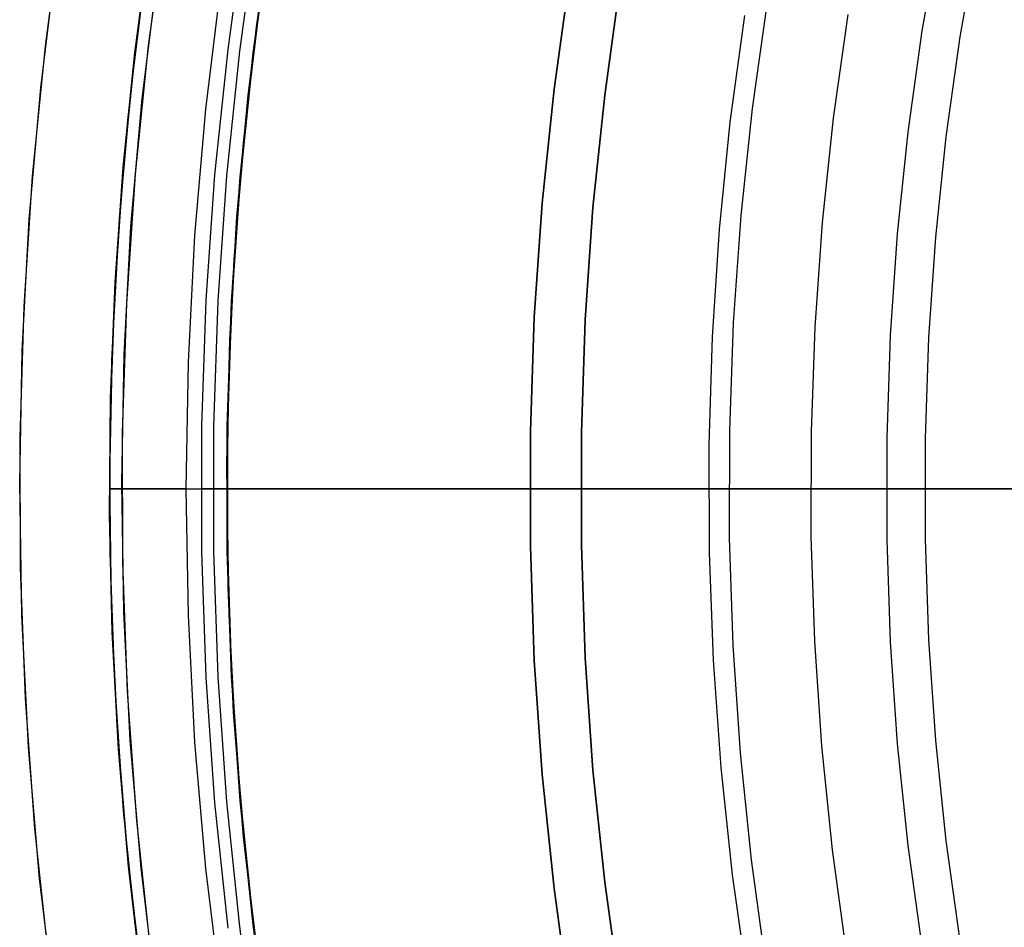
# Model space of a CAD drawing. Header units: millimetres. Extents: x 6239 to 7218, y -13987 to -13139.
# Tile 78 of 256: x 6653 to 6673, y -13466 to -13448. Entities that reach past the tile are written whole.
import ezdxf

# ---------------------------------------------------------------- set-up
doc = ezdxf.new("R2010")
doc.units = ezdxf.units.MM
doc.layers.add('color', color=7, linetype='Continuous')

msp = doc.modelspace()

# ---------------------------------------------------------------- linework, layer by layer
at = {"color": 7, "true_color": 0xffffff}
for p, q in [((6656.119, -13446.028, 47.975), (6655.771, -13448.532, 47.975)), ((6656.119, -13446.028, 89.35), (6655.771, -13448.532, 89.35)), ((6656.119, -13446.028, 89.35), (6655.771, -13448.532, 89.35)), ((6656.119, -13446.028, 47.975), (6655.771, -13448.532, 47.975)), ((6658.443, -13446.058, 56.304), (6658.117, -13448.305, 55.818)), ((6658.443, -13446.058, 56.304), (6658.117, -13448.305, 55.818)), ((6657.895, -13446.306, 88.605), (6657.556, -13448.749, 88.605)), ((6657.895, -13446.306, 88.605), (6657.556, -13448.749, 88.605)), ((6658.125, -13446.342, 89.031), (6657.787, -13448.777, 89.031)), ((6658.125, -13446.342, 89.031), (6657.787, -13448.777, 89.031)), ((6658.376, -13446.503, 88.1), (6658.046, -13448.902, 88.1)), ((6658.054, -13448.81, 89.35), (6658.391, -13446.384, 89.35)), ((6658.054, -13448.81, 89.35), (6658.391, -13446.384, 89.35)), ((6658.054, -13448.81, 46.475), (6658.391, -13446.384, 46.475)), ((6658.054, -13448.81, 46.475), (6658.391, -13446.384, 46.475)), ((6671.509, -13446.411, 211.366), (6671.165, -13448.384, 211.366)), ((6655.737, -13448.813, 55.441), (6656.033, -13446.594, 55.919)), ((6655.737, -13448.813, 55.441), (6656.033, -13446.594, 55.919)), ((6672.246, -13446.553, 212.03), (6671.907, -13448.501, 212.03)), ((6655.97, -13447.021, 68.662), (6655.656, -13449.537, 68.662)), ((6657.958, -13449.644, 63.253), (6658.256, -13447.281, 63.76)), ((6657.958, -13449.644, 63.253), (6658.256, -13447.281, 63.76)), ((6663.953, -13449.526, 259.6), (6664.262, -13447.303, 259.6)), ((6664.262, -13447.303, 231.716), (6663.953, -13449.526, 231.716)), ((6663.953, -13449.526, 259.6), (6664.262, -13447.303, 259.6)), ((6664.262, -13447.303, 231.716), (6663.953, -13449.526, 231.716)), ((6664.262, -13447.303, 245.658), (6663.953, -13449.526, 245.658)), ((6657.425, -13447.449, 46.475), (6657.124, -13449.917, 46.475)), ((6657.425, -13447.449, 46.475), (6657.124, -13449.917, 46.475)), ((6657.425, -13447.449, 46.475), (6657.124, -13449.917, 46.475)), ((6664.946, -13449.646, 259.6), (6665.25, -13447.458, 259.6)), ((6664.946, -13449.646, 259.6), (6665.25, -13447.458, 259.6)), ((6665.25, -13447.458, 231.716), (6664.946, -13449.646, 231.716)), ((6665.25, -13447.458, 245.658), (6664.946, -13449.646, 245.658)), ((6665.25, -13447.458, 231.716), (6664.946, -13449.646, 231.716)), ((6655.862, -13447.808, 63.379), (6655.594, -13450.134, 62.883)), ((6655.862, -13447.808, 63.379), (6655.594, -13450.134, 62.883)), ((6658.2, -13447.701, 88.1), (6657.912, -13450.106, 88.1)), ((6658.2, -13447.701, 88.1), (6657.912, -13450.106, 88.1)), ((6658.136, -13448.157, 67.912), (6657.862, -13450.578, 67.912)), ((6658.117, -13448.305, 55.818), (6657.862, -13450.575, 55.334)), ((6658.117, -13448.305, 55.818), (6657.862, -13450.575, 55.334)), ((6671.165, -13448.384, 211.366), (6670.889, -13450.368, 211.366)), ((6655.771, -13448.532, 47.975), (6655.509, -13451.047, 47.975)), ((6655.771, -13448.532, 89.35), (6655.509, -13451.047, 89.35)), ((6655.771, -13448.532, 89.35), (6655.509, -13451.047, 89.35)), ((6655.771, -13448.532, 47.975), (6655.509, -13451.047, 47.975)), ((6671.907, -13448.501, 212.03), (6671.635, -13450.459, 212.03)), ((6655.509, -13451.054, 54.967), (6655.737, -13448.813, 55.441)), ((6655.509, -13451.054, 54.967), (6655.737, -13448.813, 55.441)), ((6657.556, -13448.749, 88.605), (6657.301, -13451.202, 88.605)), ((6657.556, -13448.749, 88.605), (6657.301, -13451.202, 88.605)), ((6657.787, -13448.777, 89.031), (6657.533, -13451.222, 89.031)), ((6657.787, -13448.777, 89.031), (6657.533, -13451.222, 89.031)), ((6657.801, -13451.245, 89.35), (6658.054, -13448.81, 89.35)), ((6657.801, -13451.245, 89.35), (6658.054, -13448.81, 89.35)), ((6657.801, -13451.245, 46.475), (6658.054, -13448.81, 46.475)), ((6657.801, -13451.245, 46.475), (6658.054, -13448.81, 46.475)), ((6658.046, -13448.902, 88.1), (6657.798, -13451.312, 88.1)), ((6655.656, -13449.537, 68.662), (6655.429, -13452.062, 68.662)), ((6663.721, -13451.758, 259.6), (6663.953, -13449.526, 259.6)), ((6663.953, -13449.526, 231.716), (6663.721, -13451.758, 231.716)), ((6663.721, -13451.758, 259.6), (6663.953, -13449.526, 259.6)), ((6663.953, -13449.526, 231.716), (6663.721, -13451.758, 231.716)), ((6663.953, -13449.526, 245.658), (6663.721, -13451.758, 245.658)), ((6657.737, -13452.031, 62.751), (6657.958, -13449.644, 63.253)), ((6657.737, -13452.031, 62.751), (6657.958, -13449.644, 63.253)), ((6664.717, -13451.844, 259.6), (6664.946, -13449.646, 259.6)), ((6664.717, -13451.844, 259.6), (6664.946, -13449.646, 259.6)), ((6664.946, -13449.646, 231.716), (6664.717, -13451.844, 231.716)), ((6664.946, -13449.646, 245.658), (6664.717, -13451.844, 245.658)), ((6664.946, -13449.646, 231.716), (6664.717, -13451.844, 231.716)), ((6657.124, -13449.917, 46.475), (6656.909, -13452.393, 46.475)), ((6657.124, -13449.917, 46.475), (6656.909, -13452.393, 46.475)), ((6657.124, -13449.917, 46.475), (6656.909, -13452.393, 46.475)), ((6655.594, -13450.134, 62.883), (6655.4, -13452.481, 62.391)), ((6655.594, -13450.134, 62.883), (6655.4, -13452.481, 62.391)), ((6657.912, -13450.106, 88.1), (6657.705, -13452.52, 88.1)), ((6657.912, -13450.106, 88.1), (6657.705, -13452.52, 88.1)), ((6670.889, -13450.368, 211.366), (6670.682, -13452.36, 211.366)), ((6657.862, -13450.578, 67.912), (6657.67, -13453.008, 67.912)), ((6657.862, -13450.575, 55.334), (6657.679, -13452.866, 54.855)), ((6657.862, -13450.575, 55.334), (6657.679, -13452.866, 54.855)), ((6671.635, -13450.459, 212.03), (6671.43, -13452.425, 212.03)), ((6655.509, -13451.047, 47.975), (6655.335, -13453.57, 47.975)), ((6655.509, -13451.047, 89.35), (6655.335, -13453.57, 89.35)), ((6655.509, -13451.047, 89.35), (6655.335, -13453.57, 89.35)), ((6655.509, -13451.047, 47.975), (6655.335, -13453.57, 47.975)), ((6655.349, -13453.313, 54.497), (6655.509, -13451.054, 54.967)), ((6655.349, -13453.313, 54.497), (6655.509, -13451.054, 54.967)), ((6657.301, -13451.202, 88.605), (6657.13, -13453.663, 88.605)), ((6657.301, -13451.202, 88.605), (6657.13, -13453.663, 88.605)), ((6657.533, -13451.222, 89.031), (6657.363, -13453.675, 89.031)), ((6657.533, -13451.222, 89.031), (6657.363, -13453.675, 89.031)), ((6657.632, -13453.689, 89.35), (6657.801, -13451.245, 89.35)), ((6657.632, -13453.689, 89.35), (6657.801, -13451.245, 89.35)), ((6657.632, -13453.689, 46.475), (6657.801, -13451.245, 46.475)), ((6657.632, -13453.689, 46.475), (6657.801, -13451.245, 46.475)), ((6657.798, -13451.312, 88.1), (6657.633, -13453.729, 88.1)), ((6663.566, -13453.996, 259.6), (6663.721, -13451.758, 259.6)), ((6663.721, -13451.758, 231.716), (6663.566, -13453.996, 231.716)), ((6663.566, -13453.996, 259.6), (6663.721, -13451.758, 259.6)), ((6663.721, -13451.758, 231.716), (6663.566, -13453.996, 231.716)), ((6663.721, -13451.758, 245.658), (6663.566, -13453.996, 245.658)), ((6664.565, -13454.048, 259.6), (6664.717, -13451.844, 259.6)), ((6664.565, -13454.048, 259.6), (6664.717, -13451.844, 259.6)), ((6664.717, -13451.844, 231.716), (6664.565, -13454.048, 231.716)), ((6664.717, -13451.844, 245.658), (6664.565, -13454.048, 245.658)), ((6664.717, -13451.844, 231.716), (6664.565, -13454.048, 231.716)), ((6655.429, -13452.062, 68.662), (6655.289, -13454.594, 68.662)), ((6657.597, -13454.438, 62.253), (6657.737, -13452.031, 62.751)), ((6657.597, -13454.438, 62.253), (6657.737, -13452.031, 62.751)), ((6655.4, -13452.481, 62.391), (6655.28, -13454.846, 61.904)), ((6655.4, -13452.481, 62.391), (6655.28, -13454.846, 61.904)), ((6656.909, -13452.393, 46.475), (6656.78, -13454.875, 46.475)), ((6656.909, -13452.393, 46.475), (6656.78, -13454.875, 46.475)), ((6656.909, -13452.393, 46.475), (6656.78, -13454.875, 46.475)), ((6670.682, -13452.36, 211.366), (6670.544, -13454.358, 211.366)), ((6671.43, -13452.425, 212.03), (6671.294, -13454.397, 212.03)), ((6657.705, -13452.52, 88.1), (6657.581, -13454.939, 88.1)), ((6657.705, -13452.52, 88.1), (6657.581, -13454.939, 88.1)), ((6657.679, -13452.866, 54.855), (6657.57, -13455.173, 54.381)), ((6657.679, -13452.866, 54.855), (6657.57, -13455.173, 54.381)), ((6657.67, -13453.008, 67.912), (6657.563, -13455.443, 67.912)), ((6655.258, -13455.586, 54.032), (6655.349, -13453.313, 54.497)), ((6655.258, -13455.586, 54.032), (6655.349, -13453.313, 54.497)), ((6655.335, -13453.57, 47.975), (6655.248, -13456.097, 47.975)), ((6655.335, -13453.57, 89.35), (6655.248, -13456.097, 89.35)), ((6655.335, -13453.57, 89.35), (6655.248, -13456.097, 89.35)), ((6655.335, -13453.57, 47.975), (6655.248, -13456.097, 47.975)), ((6657.13, -13453.663, 88.605), (6657.045, -13456.128, 88.605)), ((6657.13, -13453.663, 88.605), (6657.045, -13456.128, 88.605)), ((6657.363, -13453.675, 89.031), (6657.278, -13456.132, 89.031)), ((6657.363, -13453.675, 89.031), (6657.278, -13456.132, 89.031)), ((6657.547, -13456.136, 89.35), (6657.632, -13453.689, 89.35)), ((6657.547, -13456.136, 89.35), (6657.632, -13453.689, 89.35)), ((6657.547, -13456.136, 46.475), (6657.632, -13453.689, 46.475)), ((6657.547, -13456.136, 46.475), (6657.632, -13453.689, 46.475)), ((6657.633, -13453.729, 88.1), (6657.55, -13456.15, 88.1)), ((6663.489, -13456.239, 259.6), (6663.566, -13453.996, 259.6)), ((6663.566, -13453.996, 231.716), (6663.489, -13456.239, 231.716)), ((6663.489, -13456.239, 259.6), (6663.566, -13453.996, 259.6)), ((6663.566, -13453.996, 231.716), (6663.489, -13456.239, 231.716)), ((6663.566, -13453.996, 245.658), (6663.489, -13456.239, 245.658)), ((6664.489, -13456.256, 259.6), (6664.565, -13454.048, 259.6)), ((6664.489, -13456.256, 259.6), (6664.565, -13454.048, 259.6)), ((6664.565, -13454.048, 231.716), (6664.489, -13456.256, 231.716)), ((6664.565, -13454.048, 245.658), (6664.489, -13456.256, 245.658)), ((6664.565, -13454.048, 231.716), (6664.489, -13456.256, 231.716)), ((6657.539, -13456.861, 61.762), (6657.597, -13454.438, 62.253)), ((6657.539, -13456.861, 61.762), (6657.597, -13454.438, 62.253)), ((6670.544, -13454.358, 211.366), (6670.475, -13456.359, 211.366)), ((6671.294, -13454.397, 212.03), (6671.226, -13456.372, 212.03)), ((6655.289, -13454.594, 68.662), (6655.237, -13457.129, 68.662)), ((6655.28, -13454.846, 61.904), (6655.237, -13457.225, 61.424)), ((6655.28, -13454.846, 61.904), (6655.237, -13457.225, 61.424)), ((6656.78, -13454.875, 46.475), (6656.737, -13457.361, 46.475)), ((6656.78, -13454.875, 46.475), (6656.737, -13457.361, 46.475)), ((6656.78, -13454.875, 46.475), (6656.737, -13457.361, 46.475)), ((6657.581, -13454.939, 88.1), (6657.54, -13457.361, 88.1)), ((6657.581, -13454.939, 88.1), (6657.54, -13457.361, 88.1)), ((6657.57, -13455.173, 54.381), (6657.537, -13457.494, 53.913)), ((6657.57, -13455.173, 54.381), (6657.537, -13457.494, 53.913)), ((6655.239, -13457.872, 53.573), (6655.258, -13455.586, 54.032)), ((6655.239, -13457.872, 53.573), (6655.258, -13455.586, 54.032)), ((6657.563, -13455.443, 67.912), (6657.539, -13457.88, 67.912)), ((6655.248, -13456.097, 47.975), (6655.248, -13458.625, 47.975)), ((6655.248, -13456.097, 89.35), (6655.248, -13458.625, 89.35)), ((6655.248, -13456.097, 89.35), (6655.248, -13458.625, 89.35)), ((6655.248, -13456.097, 47.975), (6655.248, -13458.625, 47.975)), ((6657.045, -13456.128, 88.605), (6657.045, -13458.594, 88.605)), ((6657.045, -13456.128, 88.605), (6657.045, -13458.594, 88.605)), ((6657.278, -13456.132, 89.031), (6657.278, -13458.59, 89.031)), ((6657.278, -13456.132, 89.031), (6657.278, -13458.59, 89.031)), ((6657.547, -13458.585, 89.35), (6657.547, -13456.136, 89.35)), ((6657.547, -13458.585, 89.35), (6657.547, -13456.136, 89.35)), ((6657.547, -13458.585, 46.475), (6657.547, -13456.136, 46.475)), ((6657.547, -13458.585, 46.475), (6657.547, -13456.136, 46.475)), ((6657.55, -13456.15, 88.1), (6657.55, -13458.572, 88.1)), ((6663.489, -13458.483, 259.6), (6663.489, -13456.239, 259.6)), ((6663.489, -13456.239, 231.716), (6663.489, -13458.483, 231.716)), ((6663.489, -13458.483, 259.6), (6663.489, -13456.239, 259.6)), ((6663.489, -13456.239, 231.716), (6663.489, -13458.483, 231.716)), ((6663.489, -13456.239, 245.658), (6663.489, -13458.483, 245.658)), ((6664.489, -13458.465, 259.6), (6664.489, -13456.256, 259.6)), ((6664.489, -13458.465, 259.6), (6664.489, -13456.256, 259.6)), ((6664.489, -13456.256, 231.716), (6664.489, -13458.465, 231.716)), ((6664.489, -13456.256, 245.658), (6664.489, -13458.465, 245.658)), ((6664.489, -13456.256, 231.716), (6664.489, -13458.465, 231.716)), ((6670.475, -13456.359, 211.366), (6670.475, -13458.362, 211.366)), ((6671.226, -13456.372, 212.03), (6671.226, -13458.349, 212.03)), ((6657.563, -13459.296, 61.278), (6657.539, -13456.861, 61.762)), ((6657.563, -13459.296, 61.278), (6657.539, -13456.861, 61.762)), ((6655.237, -13457.129, 68.662), (6655.273, -13459.664, 68.662)), ((6655.237, -13457.225, 61.424), (6655.271, -13459.614, 60.95)), ((6655.237, -13457.225, 61.424), (6655.271, -13459.614, 60.95)), ((6655.237, -13457.361, 47.975), (6655.237, -13457.361, 53.675)), ((6655.237, -13457.361, 61.397), (6655.237, -13457.361, 89.35)), ((6655.237, -13457.361, 89.35), (6657.537, -13457.361, 89.35)), ((6655.238, -13457.361, 47.924), (6655.237, -13457.361, 47.975)), ((6655.24, -13457.361, 47.873), (6655.238, -13457.361, 47.924)), ((6655.245, -13457.361, 47.822), (6655.24, -13457.361, 47.873)), ((6655.251, -13457.361, 47.771), (6655.245, -13457.361, 47.822)), ((6655.259, -13457.361, 47.72), (6655.251, -13457.361, 47.771)), ((6655.268, -13457.361, 47.67), (6655.259, -13457.361, 47.72)), ((6655.279, -13457.361, 47.62), (6655.268, -13457.361, 47.67)), ((6655.292, -13457.361, 47.57), (6655.279, -13457.361, 47.62)), ((6655.307, -13457.361, 47.521), (6655.292, -13457.361, 47.57)), ((6655.323, -13457.361, 47.473), (6655.307, -13457.361, 47.521)), ((6655.341, -13457.361, 47.425), (6655.323, -13457.361, 47.473)), ((6655.361, -13457.361, 47.377), (6655.341, -13457.361, 47.425)), ((6655.382, -13457.361, 47.331), (6655.361, -13457.361, 47.377)), ((6655.405, -13457.361, 47.285), (6655.382, -13457.361, 47.331)), ((6655.429, -13457.361, 47.24), (6655.405, -13457.361, 47.285)), ((6655.455, -13457.361, 47.196), (6655.429, -13457.361, 47.24)), ((6655.482, -13457.361, 47.152), (6655.455, -13457.361, 47.196)), ((6655.511, -13457.361, 47.11), (6655.482, -13457.361, 47.152)), ((6655.542, -13457.361, 47.069), (6655.511, -13457.361, 47.11)), ((6655.573, -13457.361, 47.028), (6655.542, -13457.361, 47.069)), ((6655.606, -13457.361, 46.989), (6655.573, -13457.361, 47.028)), ((6655.641, -13457.361, 46.951), (6655.606, -13457.361, 46.989)), ((6655.676, -13457.361, 46.914), (6655.641, -13457.361, 46.951)), ((6655.713, -13457.361, 46.879), (6655.676, -13457.361, 46.914)), ((6655.751, -13457.361, 46.844), (6655.713, -13457.361, 46.879)), ((6655.79, -13457.361, 46.811), (6655.751, -13457.361, 46.844)), ((6655.83, -13457.361, 46.78), (6655.79, -13457.361, 46.811)), ((6655.872, -13457.361, 46.75), (6655.83, -13457.361, 46.78)), ((6655.914, -13457.361, 46.721), (6655.872, -13457.361, 46.75)), ((6655.957, -13457.361, 46.693), (6655.914, -13457.361, 46.721)), ((6656.002, -13457.361, 46.668), (6655.957, -13457.361, 46.693)), ((6656.047, -13457.361, 46.643), (6656.002, -13457.361, 46.668)), ((6656.093, -13457.361, 46.62), (6656.047, -13457.361, 46.643)), ((6656.139, -13457.361, 46.599), (6656.093, -13457.361, 46.62)), ((6656.186, -13457.361, 46.58), (6656.139, -13457.361, 46.599)), ((6656.234, -13457.361, 46.562), (6656.186, -13457.361, 46.58)), ((6656.283, -13457.361, 46.545), (6656.234, -13457.361, 46.562)), ((6656.332, -13457.361, 46.531), (6656.283, -13457.361, 46.545)), ((6656.382, -13457.361, 46.518), (6656.332, -13457.361, 46.531)), ((6656.432, -13457.361, 46.506), (6656.382, -13457.361, 46.518)), ((6656.482, -13457.361, 46.497), (6656.432, -13457.361, 46.506)), ((6656.533, -13457.361, 46.489), (6656.482, -13457.361, 46.497)), ((6656.583, -13457.361, 46.483), (6656.533, -13457.361, 46.489)), ((6656.634, -13457.361, 46.478), (6656.583, -13457.361, 46.483)), ((6656.686, -13457.361, 46.476), (6656.634, -13457.361, 46.478)), ((6656.737, -13457.361, 46.475), (6656.686, -13457.361, 46.476)), ((6656.737, -13457.361, 46.475), (6656.78, -13459.846, 46.475)), ((6656.737, -13457.361, 46.475), (6657.537, -13457.361, 46.475)), ((6656.737, -13457.361, 46.475), (6656.78, -13459.846, 46.475)), ((6656.737, -13457.361, 46.475), (6656.78, -13459.846, 46.475)), ((6657.036, -13457.361, 88.571), (6657.035, -13457.361, 88.588)), ((6657.035, -13457.361, 88.588), (6657.035, -13457.361, 88.605)), ((6657.035, -13457.361, 88.605), (6657.035, -13457.361, 88.623)), ((6657.035, -13457.361, 88.623), (6657.036, -13457.361, 88.64)), ((6657.037, -13457.361, 88.553), (6657.036, -13457.361, 88.571)), ((6657.036, -13457.361, 88.64), (6657.037, -13457.361, 88.657)), ((6657.039, -13457.361, 88.536), (6657.037, -13457.361, 88.553)), ((6657.037, -13457.361, 88.657), (6657.039, -13457.361, 88.675)), ((6657.042, -13457.361, 88.519), (6657.039, -13457.361, 88.536)), ((6657.039, -13457.361, 88.675), (6657.042, -13457.361, 88.692)), ((6657.045, -13457.361, 88.502), (6657.042, -13457.361, 88.519)), ((6657.042, -13457.361, 88.692), (6657.045, -13457.361, 88.709)), ((6657.049, -13457.361, 88.486), (6657.045, -13457.361, 88.502)), ((6657.045, -13457.361, 88.709), (6657.049, -13457.361, 88.726)), ((6657.053, -13457.361, 88.469), (6657.049, -13457.361, 88.486)), ((6657.049, -13457.361, 88.726), (6657.054, -13457.361, 88.743)), ((6657.058, -13457.361, 88.452), (6657.053, -13457.361, 88.469)), ((6657.054, -13457.361, 88.743), (6657.059, -13457.361, 88.76)), ((6657.064, -13457.361, 88.436), (6657.058, -13457.361, 88.452)), ((6657.059, -13457.361, 88.76), (6657.065, -13457.361, 88.776)), ((6657.07, -13457.361, 88.42), (6657.064, -13457.361, 88.436)), ((6657.065, -13457.361, 88.776), (6657.071, -13457.361, 88.793)), ((6657.076, -13457.361, 88.404), (6657.07, -13457.361, 88.42)), ((6657.071, -13457.361, 88.793), (6657.077, -13457.361, 88.809)), ((6657.084, -13457.361, 88.388), (6657.076, -13457.361, 88.404)), ((6657.077, -13457.361, 88.809), (6657.085, -13457.361, 88.825)), ((6657.091, -13457.361, 88.373), (6657.084, -13457.361, 88.388)), ((6657.085, -13457.361, 88.825), (6657.093, -13457.361, 88.84)), ((6657.099, -13457.361, 88.358), (6657.091, -13457.361, 88.373)), ((6657.093, -13457.361, 88.84), (6657.101, -13457.361, 88.855)), ((6657.108, -13457.361, 88.343), (6657.099, -13457.361, 88.358)), ((6657.101, -13457.361, 88.855), (6657.11, -13457.361, 88.87)), ((6657.117, -13457.361, 88.328), (6657.108, -13457.361, 88.343)), ((6657.11, -13457.361, 88.87), (6657.119, -13457.361, 88.885)), ((6657.127, -13457.361, 88.314), (6657.117, -13457.361, 88.328)), ((6657.119, -13457.361, 88.885), (6657.129, -13457.361, 88.899)), ((6657.137, -13457.361, 88.3), (6657.127, -13457.361, 88.314)), ((6657.129, -13457.361, 88.899), (6657.14, -13457.361, 88.914)), ((6657.148, -13457.361, 88.286), (6657.137, -13457.361, 88.3)), ((6657.14, -13457.361, 88.914), (6657.151, -13457.361, 88.927)), ((6657.159, -13457.361, 88.273), (6657.148, -13457.361, 88.286)), ((6657.151, -13457.361, 88.927), (6657.162, -13457.361, 88.94)), ((6657.171, -13457.361, 88.26), (6657.159, -13457.361, 88.273)), ((6657.162, -13457.361, 88.94), (6657.174, -13457.361, 88.953)), ((6657.183, -13457.361, 88.248), (6657.171, -13457.361, 88.26)), ((6657.174, -13457.361, 88.953), (6657.186, -13457.361, 88.966)), ((6657.195, -13457.361, 88.236), (6657.183, -13457.361, 88.248)), ((6657.186, -13457.361, 88.966), (6657.199, -13457.361, 88.978)), ((6657.208, -13457.361, 88.224), (6657.195, -13457.361, 88.236)), ((6657.199, -13457.361, 88.978), (6657.212, -13457.361, 88.989)), ((6657.221, -13457.361, 88.213), (6657.208, -13457.361, 88.224)), ((6657.212, -13457.361, 88.989), (6657.225, -13457.361, 89)), ((6657.235, -13457.361, 88.203), (6657.221, -13457.361, 88.213)), ((6657.225, -13457.361, 89), (6657.239, -13457.361, 89.011)), ((6657.248, -13457.361, 88.192), (6657.235, -13457.361, 88.203)), ((6657.239, -13457.361, 89.011), (6657.253, -13457.361, 89.021)), ((6657.263, -13457.361, 88.183), (6657.248, -13457.361, 88.192)), ((6657.253, -13457.361, 89.021), (6657.268, -13457.361, 89.031)), ((6657.277, -13457.361, 88.174), (6657.263, -13457.361, 88.183)), ((6678.279, -13457.361, 103.067), (6657.268, -13457.361, 89.031)), ((6657.292, -13457.361, 88.165), (6657.277, -13457.361, 88.174)), ((6657.307, -13457.361, 88.157), (6657.292, -13457.361, 88.165)), ((6657.323, -13457.361, 88.149), (6657.307, -13457.361, 88.157)), ((6657.339, -13457.361, 88.142), (6657.323, -13457.361, 88.149)), ((6657.354, -13457.361, 88.135), (6657.339, -13457.361, 88.142)), ((6657.371, -13457.361, 88.129), (6657.354, -13457.361, 88.135)), ((6657.387, -13457.361, 88.124), (6657.371, -13457.361, 88.129)), ((6657.403, -13457.361, 88.119), (6657.387, -13457.361, 88.124)), ((6657.42, -13457.361, 88.114), (6657.403, -13457.361, 88.119)), ((6657.437, -13457.361, 88.111), (6657.42, -13457.361, 88.114)), ((6657.454, -13457.361, 88.107), (6657.437, -13457.361, 88.111)), ((6657.471, -13457.361, 88.105), (6657.454, -13457.361, 88.107)), ((6657.488, -13457.361, 88.103), (6657.471, -13457.361, 88.105)), ((6657.505, -13457.361, 88.101), (6657.488, -13457.361, 88.103)), ((6657.523, -13457.361, 88.1), (6657.505, -13457.361, 88.101)), ((6657.54, -13457.361, 88.1), (6657.523, -13457.361, 88.1)), ((6657.537, -13457.361, 46.475), (6657.537, -13457.361, 53.943)), ((6657.537, -13457.361, 61.662), (6657.537, -13457.361, 89.35)), ((6657.537, -13457.494, 53.913), (6657.58, -13459.825, 53.452)), ((6657.537, -13457.494, 53.913), (6657.58, -13459.825, 53.452)), ((6657.54, -13457.361, 88.1), (6657.581, -13459.783, 88.1)), ((6657.54, -13457.361, 88.1), (6676.388, -13457.361, 88.1)), ((6657.54, -13457.361, 88.1), (6657.581, -13459.783, 88.1)), ((6663.479, -13457.361, 259.6), (6664.479, -13457.361, 259.6)), ((6663.499, -13457.361, 230.563), (6663.479, -13457.361, 231.716)), ((6663.479, -13457.361, 231.716), (6663.479, -13457.361, 259.6)), ((6663.559, -13457.361, 229.411), (6663.499, -13457.361, 230.563)), ((6663.66, -13457.361, 228.263), (6663.559, -13457.361, 229.411)), ((6663.8, -13457.361, 227.118), (6663.66, -13457.361, 228.263)), ((6663.98, -13457.361, 225.979), (6663.8, -13457.361, 227.118)), ((6664.199, -13457.361, 224.847), (6663.98, -13457.361, 225.979)), ((6664.458, -13457.361, 223.723), (6664.199, -13457.361, 224.847)), ((6664.756, -13457.361, 222.609), (6664.458, -13457.361, 223.723)), ((6664.479, -13457.361, 231.716), (6664.479, -13457.361, 259.6)), ((6664.499, -13457.361, 230.601), (6664.479, -13457.361, 231.716)), ((6664.557, -13457.361, 229.488), (6664.499, -13457.361, 230.601)), ((6664.653, -13457.361, 228.377), (6664.557, -13457.361, 229.488)), ((6664.788, -13457.361, 227.27), (6664.653, -13457.361, 228.377)), ((6665.092, -13457.361, 221.505), (6664.756, -13457.361, 222.609)), ((6664.962, -13457.361, 226.168), (6664.788, -13457.361, 227.27)), ((6665.174, -13457.361, 225.073), (6664.962, -13457.361, 226.168)), ((6665.467, -13457.361, 220.415), (6665.092, -13457.361, 221.505)), ((6665.423, -13457.361, 223.986), (6665.174, -13457.361, 225.073)), ((6665.71, -13457.361, 222.908), (6665.423, -13457.361, 223.986)), ((6665.879, -13457.361, 219.338), (6665.467, -13457.361, 220.415)), ((6666.034, -13457.361, 221.841), (6665.71, -13457.361, 222.908)), ((6666.328, -13457.361, 218.275), (6665.879, -13457.361, 219.338)), ((6666.395, -13457.361, 220.786), (6666.034, -13457.361, 221.841)), ((6666.814, -13457.361, 217.23), (6666.328, -13457.361, 218.275)), ((6666.793, -13457.361, 219.744), (6666.395, -13457.361, 220.786)), ((6667.226, -13457.361, 218.717), (6666.793, -13457.361, 219.744)), ((6667.337, -13457.361, 216.201), (6666.814, -13457.361, 217.23)), ((6667.695, -13457.361, 217.705), (6667.226, -13457.361, 218.717)), ((6667.894, -13457.361, 215.192), (6667.337, -13457.361, 216.201)), ((6668.199, -13457.361, 216.71), (6667.695, -13457.361, 217.705)), ((6668.487, -13457.361, 214.203), (6667.894, -13457.361, 215.192)), ((6668.737, -13457.361, 215.733), (6668.199, -13457.361, 216.71)), ((6669.114, -13457.361, 213.234), (6668.487, -13457.361, 214.203)), ((6669.308, -13457.361, 214.776), (6668.737, -13457.361, 215.733)), ((6669.773, -13457.361, 212.289), (6669.114, -13457.361, 213.234)), ((6669.913, -13457.361, 213.838), (6669.308, -13457.361, 214.776)), ((6670.466, -13457.361, 211.366), (6669.773, -13457.361, 212.289)), ((6670.549, -13457.361, 212.923), (6669.913, -13457.361, 213.838)), ((6671.19, -13457.361, 210.469), (6670.466, -13457.361, 211.366)), ((6671.217, -13457.361, 212.03), (6670.549, -13457.361, 212.923)), ((6671.945, -13457.361, 209.597), (6671.19, -13457.361, 210.469)), ((6671.916, -13457.361, 211.16), (6671.217, -13457.361, 212.03)), ((6672.644, -13457.361, 210.316), (6671.916, -13457.361, 211.16)), ((6672.73, -13457.361, 208.752), (6671.945, -13457.361, 209.597)), ((6673.401, -13457.361, 209.497), (6672.644, -13457.361, 210.316)), ((6673.544, -13457.361, 207.935), (6672.73, -13457.361, 208.752)), ((6655.291, -13460.167, 53.12), (6655.239, -13457.872, 53.573)), ((6655.291, -13460.167, 53.12), (6655.239, -13457.872, 53.573)), ((6657.539, -13457.88, 67.912), (6657.598, -13460.316, 67.912)), ((6663.566, -13460.725, 259.6), (6663.489, -13458.483, 259.6)), ((6663.489, -13458.483, 231.716), (6663.566, -13460.725, 231.716)), ((6663.566, -13460.725, 259.6), (6663.489, -13458.483, 259.6)), ((6663.489, -13458.483, 231.716), (6663.566, -13460.725, 231.716)), ((6663.489, -13458.483, 245.658), (6663.566, -13460.725, 245.658)), ((6664.565, -13460.673, 259.6), (6664.489, -13458.465, 259.6)), ((6664.565, -13460.673, 259.6), (6664.489, -13458.465, 259.6)), ((6664.489, -13458.465, 231.716), (6664.565, -13460.673, 231.716)), ((6664.489, -13458.465, 245.658), (6664.565, -13460.673, 245.658)), ((6664.489, -13458.465, 231.716), (6664.565, -13460.673, 231.716)), ((6670.475, -13458.362, 211.366), (6670.544, -13460.364, 211.366)), ((6671.226, -13458.349, 212.03), (6671.294, -13460.325, 212.03)), ((6655.248, -13458.625, 47.975), (6655.335, -13461.152, 47.975)), ((6655.248, -13458.625, 89.35), (6655.335, -13461.152, 89.35)), ((6655.248, -13458.625, 89.35), (6655.335, -13461.152, 89.35)), ((6655.248, -13458.625, 47.975), (6655.335, -13461.152, 47.975)), ((6657.045, -13458.594, 88.605), (6657.13, -13461.059, 88.605)), ((6657.045, -13458.594, 88.605), (6657.13, -13461.059, 88.605)), ((6657.278, -13458.59, 89.031), (6657.363, -13461.047, 89.031)), ((6657.278, -13458.59, 89.031), (6657.363, -13461.047, 89.031)), ((6657.632, -13461.033, 89.35), (6657.547, -13458.585, 89.35)), ((6657.632, -13461.033, 89.35), (6657.547, -13458.585, 89.35)), ((6657.632, -13461.033, 46.475), (6657.547, -13458.585, 46.475)), ((6657.632, -13461.033, 46.475), (6657.547, -13458.585, 46.475)), ((6657.55, -13458.572, 88.1), (6657.633, -13460.993, 88.1)), ((6657.672, -13461.738, 60.803), (6657.563, -13459.296, 61.278)), ((6657.672, -13461.738, 60.803), (6657.563, -13459.296, 61.278)), ((6655.271, -13459.614, 60.95), (6655.384, -13462.01, 60.484)), ((6655.271, -13459.614, 60.95), (6655.384, -13462.01, 60.484)), ((6655.273, -13459.664, 68.662), (6655.397, -13462.196, 68.662)), ((6656.78, -13459.846, 46.475), (6656.909, -13462.329, 46.475)), ((6656.78, -13459.846, 46.475), (6656.909, -13462.329, 46.475)), ((6656.78, -13459.846, 46.475), (6656.909, -13462.329, 46.475)), ((6657.58, -13459.825, 53.452), (6657.699, -13462.162, 52.999)), ((6657.58, -13459.825, 53.452), (6657.699, -13462.162, 52.999)), ((6657.581, -13459.783, 88.1), (6657.705, -13462.202, 88.1)), ((6657.581, -13459.783, 88.1), (6657.705, -13462.202, 88.1)), ((6655.415, -13462.467, 52.674), (6655.291, -13460.167, 53.12)), ((6655.415, -13462.467, 52.674), (6655.291, -13460.167, 53.12)), ((6657.598, -13460.316, 67.912), (6657.742, -13462.749, 67.912)), ((6670.544, -13460.364, 211.366), (6670.682, -13462.362, 211.366)), ((6671.294, -13460.325, 212.03), (6671.43, -13462.297, 212.03)), ((6663.721, -13462.964, 259.6), (6663.566, -13460.725, 259.6)), ((6663.566, -13460.725, 231.716), (6663.721, -13462.964, 231.716)), ((6663.721, -13462.964, 259.6), (6663.566, -13460.725, 259.6)), ((6663.566, -13460.725, 231.716), (6663.721, -13462.964, 231.716)), ((6663.566, -13460.725, 245.658), (6663.721, -13462.964, 245.658)), ((6664.717, -13462.878, 259.6), (6664.565, -13460.673, 259.6)), ((6664.717, -13462.878, 259.6), (6664.565, -13460.673, 259.6)), ((6664.565, -13460.673, 231.716), (6664.717, -13462.878, 231.716)), ((6664.565, -13460.673, 245.658), (6664.717, -13462.878, 245.658)), ((6664.565, -13460.673, 231.716), (6664.717, -13462.878, 231.716)), ((6657.633, -13460.993, 88.1), (6657.798, -13463.409, 88.1)), ((6655.335, -13461.152, 47.975), (6655.509, -13463.674, 47.975)), ((6655.335, -13461.152, 89.35), (6655.509, -13463.674, 89.35)), ((6655.335, -13461.152, 89.35), (6655.509, -13463.674, 89.35)), ((6655.335, -13461.152, 47.975), (6655.509, -13463.674, 47.975)), ((6657.13, -13461.059, 88.605), (6657.301, -13463.519, 88.605)), ((6657.13, -13461.059, 88.605), (6657.301, -13463.519, 88.605)), ((6657.363, -13461.047, 89.031), (6657.533, -13463.499, 89.031)), ((6657.363, -13461.047, 89.031), (6657.533, -13463.499, 89.031)), ((6657.801, -13463.476, 89.35), (6657.632, -13461.033, 89.35)), ((6657.801, -13463.476, 89.35), (6657.632, -13461.033, 89.35)), ((6657.801, -13463.476, 46.475), (6657.632, -13461.033, 46.475)), ((6657.801, -13463.476, 46.475), (6657.632, -13461.033, 46.475)), ((6657.866, -13464.183, 60.336), (6657.672, -13461.738, 60.803)), ((6657.866, -13464.183, 60.336), (6657.672, -13461.738, 60.803)), ((6655.384, -13462.01, 60.484), (6655.577, -13464.409, 60.027)), ((6655.384, -13462.01, 60.484), (6655.577, -13464.409, 60.027)), ((6657.699, -13462.162, 52.999), (6657.897, -13464.501, 52.554)), ((6657.699, -13462.162, 52.999), (6657.897, -13464.501, 52.554)), ((6655.397, -13462.196, 68.662), (6655.608, -13464.723, 68.662)), ((6656.909, -13462.329, 46.475), (6657.124, -13464.805, 46.475)), ((6656.909, -13462.329, 46.475), (6657.124, -13464.805, 46.475)), ((6656.909, -13462.329, 46.475), (6657.124, -13464.805, 46.475)), ((6657.705, -13462.202, 88.1), (6657.912, -13464.615, 88.1)), ((6657.705, -13462.202, 88.1), (6657.912, -13464.615, 88.1)), ((6670.682, -13462.362, 211.366), (6670.889, -13464.353, 211.366)), ((6671.43, -13462.297, 212.03), (6671.635, -13464.263, 212.03)), ((6655.612, -13464.769, 52.237), (6655.415, -13462.467, 52.674)), ((6655.612, -13464.769, 52.237), (6655.415, -13462.467, 52.674)), ((6657.742, -13462.749, 67.912), (6657.968, -13465.175, 67.912)), ((6664.946, -13465.075, 259.6), (6664.717, -13462.878, 259.6)), ((6664.946, -13465.075, 259.6), (6664.717, -13462.878, 259.6)), ((6664.717, -13462.878, 231.716), (6664.946, -13465.075, 231.716)), ((6664.717, -13462.878, 245.658), (6664.946, -13465.075, 245.658)), ((6664.717, -13462.878, 231.716), (6664.946, -13465.075, 231.716)), ((6663.953, -13465.196, 259.6), (6663.721, -13462.964, 259.6)), ((6663.721, -13462.964, 231.716), (6663.953, -13465.196, 231.716)), ((6663.953, -13465.196, 259.6), (6663.721, -13462.964, 259.6)), ((6663.721, -13462.964, 231.716), (6663.953, -13465.196, 231.716)), ((6663.721, -13462.964, 245.658), (6663.953, -13465.196, 245.658)), ((6657.301, -13463.519, 88.605), (6657.556, -13465.972, 88.605)), ((6657.301, -13463.519, 88.605), (6657.556, -13465.972, 88.605)), ((6657.533, -13463.499, 89.031), (6657.787, -13465.944, 89.031)), ((6657.533, -13463.499, 89.031), (6657.787, -13465.944, 89.031)), ((6657.798, -13463.409, 88.1), (6658.046, -13465.819, 88.1)), ((6658.054, -13465.912, 89.35), (6657.801, -13463.476, 89.35)), ((6658.054, -13465.912, 89.35), (6657.801, -13463.476, 89.35)), ((6658.054, -13465.912, 46.475), (6657.801, -13463.476, 46.475)), ((6658.054, -13465.912, 46.475), (6657.801, -13463.476, 46.475)), ((6655.509, -13463.674, 47.975), (6655.771, -13466.189, 47.975)), ((6655.509, -13463.674, 89.35), (6655.771, -13466.189, 89.35)), ((6655.509, -13463.674, 89.35), (6655.771, -13466.189, 89.35)), ((6655.509, -13463.674, 47.975), (6655.771, -13466.189, 47.975)), ((6658.145, -13466.628, 59.879), (6657.866, -13464.183, 60.336)), ((6658.145, -13466.628, 59.879), (6657.866, -13464.183, 60.336)), ((6671.635, -13464.263, 212.03), (6671.907, -13466.221, 212.03)), ((6655.577, -13464.409, 60.027), (6655.848, -13466.806, 59.579)), ((6655.577, -13464.409, 60.027), (6655.848, -13466.806, 59.579)), ((6670.889, -13464.353, 211.366), (6671.165, -13466.337, 211.366)), ((6657.897, -13464.501, 52.554), (6658.173, -13466.839, 52.118)), ((6657.897, -13464.501, 52.554), (6658.173, -13466.839, 52.118)), ((6657.912, -13464.615, 88.1), (6658.2, -13467.02, 88.1)), ((6657.912, -13464.615, 88.1), (6658.2, -13467.02, 88.1)), ((6655.608, -13464.723, 68.662), (6655.906, -13467.241, 68.662)), ((6655.883, -13467.069, 51.808), (6655.612, -13464.769, 52.237)), ((6655.883, -13467.069, 51.808), (6655.612, -13464.769, 52.237)), ((6657.124, -13464.805, 46.475), (6657.425, -13467.272, 46.475)), ((6657.124, -13464.805, 46.475), (6657.425, -13467.272, 46.475)), ((6657.124, -13464.805, 46.475), (6657.425, -13467.272, 46.475)), ((6657.968, -13465.175, 67.912), (6658.278, -13467.592, 67.912)), ((6664.262, -13467.418, 259.6), (6663.953, -13465.196, 259.6)), ((6663.953, -13465.196, 231.716), (6664.262, -13467.418, 231.716)), ((6664.262, -13467.418, 259.6), (6663.953, -13465.196, 259.6)), ((6663.953, -13465.196, 231.716), (6664.262, -13467.418, 231.716)), ((6663.953, -13465.196, 245.658), (6664.262, -13467.418, 245.658)), ((6665.25, -13467.263, 259.6), (6664.946, -13465.075, 259.6)), ((6665.25, -13467.263, 259.6), (6664.946, -13465.075, 259.6)), ((6664.946, -13465.075, 231.716), (6665.25, -13467.263, 231.716)), ((6664.946, -13465.075, 245.658), (6665.25, -13467.263, 245.658)), ((6664.946, -13465.075, 231.716), (6665.25, -13467.263, 231.716)), ((6658.046, -13465.819, 88.1), (6658.376, -13468.219, 88.1)), ((6657.787, -13465.944, 89.031), (6658.125, -13468.379, 89.031)), ((6657.787, -13465.944, 89.031), (6658.125, -13468.379, 89.031)), ((6658.391, -13468.338, 89.35), (6658.054, -13465.912, 89.35)), ((6658.391, -13468.338, 89.35), (6658.054, -13465.912, 89.35)), ((6658.391, -13468.338, 46.475), (6658.054, -13465.912, 46.475)), ((6658.391, -13468.338, 46.475), (6658.054, -13465.912, 46.475))]:
    msp.add_line(p, q, dxfattribs=at)
at = {"layer": 'color', "color": 254, "true_color": 0xcad1ee}
for p, q in [((6653.983, -13448.685, 22.446), (6654.322, -13446.147, 22.446)), ((6653.983, -13448.685, 22.446), (6654.322, -13446.147, 22.446)), ((6656.344, -13446.156, 23.298), (6655.998, -13448.67, 23.298)), ((6656.344, -13446.156, 23.298), (6655.998, -13448.67, 23.298)), ((6653.893, -13449.496, 43.5), (6654.209, -13446.927, 43.5)), ((6653.893, -13449.496, 43.5), (6654.209, -13446.927, 43.5)), ((6653.893, -13449.496, 32.973), (6654.209, -13446.927, 32.973)), ((6655.882, -13449.706, 43.5), (6656.189, -13447.205, 43.5)), ((6655.882, -13449.706, 43.5), (6656.189, -13447.205, 43.5)), ((6655.882, -13449.706, 33.399), (6656.189, -13447.205, 33.399)), ((6667.844, -13449.907, 26.2), (6668.137, -13447.819, 26.2)), ((6667.844, -13449.907, 26.2), (6668.137, -13447.819, 26.2)), ((6667.684, -13448.08, 28.2), (6667.401, -13450.174, 28.2)), ((6667.684, -13448.08, 30.3), (6667.401, -13450.174, 30.3)), ((6667.684, -13448.08, 28.2), (6667.401, -13450.174, 28.2)), ((6667.684, -13448.08, 29.25), (6667.401, -13450.174, 29.25)), ((6667.684, -13448.08, 30.3), (6667.401, -13450.174, 30.3)), ((6669.432, -13450.097, 28.2), (6669.718, -13448.063, 28.2)), ((6669.432, -13450.097, 28.2), (6669.718, -13448.063, 28.2)), ((6669.432, -13450.097, 26.2), (6669.718, -13448.063, 26.2)), ((6669.432, -13450.097, 27.2), (6669.718, -13448.063, 27.2)), ((6669.432, -13450.097, 26.2), (6669.718, -13448.063, 26.2)), ((6653.73, -13451.234, 22.446), (6653.983, -13448.685, 22.446)), ((6653.73, -13451.234, 22.446), (6653.983, -13448.685, 22.446)), ((6655.998, -13448.67, 23.298), (6655.74, -13451.194, 23.298)), ((6655.998, -13448.67, 23.298), (6655.74, -13451.194, 23.298)), ((6653.666, -13452.076, 43.5), (6653.893, -13449.496, 43.5)), ((6653.666, -13452.076, 43.5), (6653.893, -13449.496, 43.5)), ((6653.666, -13452.076, 32.973), (6653.893, -13449.496, 32.973)), ((6655.661, -13452.217, 43.5), (6655.882, -13449.706, 43.5)), ((6655.661, -13452.217, 43.5), (6655.882, -13449.706, 43.5)), ((6655.661, -13452.217, 33.399), (6655.882, -13449.706, 33.399)), ((6667.623, -13452.005, 26.2), (6667.844, -13449.907, 26.2)), ((6667.623, -13452.005, 26.2), (6667.844, -13449.907, 26.2)), ((6667.401, -13450.174, 28.2), (6667.19, -13452.276, 28.2)), ((6667.401, -13450.174, 30.3), (6667.19, -13452.276, 30.3)), ((6667.401, -13450.174, 28.2), (6667.19, -13452.276, 28.2)), ((6667.401, -13450.174, 29.25), (6667.19, -13452.276, 29.25)), ((6667.401, -13450.174, 30.3), (6667.19, -13452.276, 30.3)), ((6669.216, -13452.14, 28.2), (6669.432, -13450.097, 28.2)), ((6669.216, -13452.14, 28.2), (6669.432, -13450.097, 28.2)), ((6669.216, -13452.14, 26.2), (6669.432, -13450.097, 26.2)), ((6669.216, -13452.14, 27.2), (6669.432, -13450.097, 27.2)), ((6669.216, -13452.14, 26.2), (6669.432, -13450.097, 26.2)), ((6653.564, -13453.789, 22.446), (6653.73, -13451.234, 22.446)), ((6653.564, -13453.789, 22.446), (6653.73, -13451.234, 22.446)), ((6655.74, -13451.194, 23.298), (6655.57, -13453.726, 23.298)), ((6655.74, -13451.194, 23.298), (6655.57, -13453.726, 23.298)), ((6653.528, -13454.661, 43.5), (6653.666, -13452.076, 43.5)), ((6653.528, -13454.661, 43.5), (6653.666, -13452.076, 43.5)), ((6653.528, -13454.661, 32.973), (6653.666, -13452.076, 32.973)), ((6667.474, -13454.108, 26.2), (6667.623, -13452.005, 26.2)), ((6667.474, -13454.108, 26.2), (6667.623, -13452.005, 26.2)), ((6655.527, -13454.733, 43.5), (6655.661, -13452.217, 43.5)), ((6655.527, -13454.733, 43.5), (6655.661, -13452.217, 43.5)), ((6655.527, -13454.733, 33.399), (6655.661, -13452.217, 33.399)), ((6667.19, -13452.276, 28.2), (6667.051, -13454.384, 28.2)), ((6667.19, -13452.276, 30.3), (6667.051, -13454.384, 30.3)), ((6667.19, -13452.276, 28.2), (6667.051, -13454.384, 28.2)), ((6667.19, -13452.276, 29.25), (6667.051, -13454.384, 29.25)), ((6667.19, -13452.276, 30.3), (6667.051, -13454.384, 30.3)), ((6669.072, -13454.189, 28.2), (6669.216, -13452.14, 28.2)), ((6669.072, -13454.189, 28.2), (6669.216, -13452.14, 28.2)), ((6669.072, -13454.189, 26.2), (6669.216, -13452.14, 26.2)), ((6669.072, -13454.189, 27.2), (6669.216, -13452.14, 27.2)), ((6669.072, -13454.189, 26.2), (6669.216, -13452.14, 26.2)), ((6653.486, -13456.349, 22.446), (6653.564, -13453.789, 22.446)), ((6653.486, -13456.349, 22.446), (6653.564, -13453.789, 22.446)), ((6655.57, -13453.726, 23.298), (6655.488, -13456.261, 23.298)), ((6655.57, -13453.726, 23.298), (6655.488, -13456.261, 23.298)), ((6667.398, -13456.216, 26.2), (6667.474, -13454.108, 26.2)), ((6667.398, -13456.216, 26.2), (6667.474, -13454.108, 26.2)), ((6668.998, -13456.242, 28.2), (6669.072, -13454.189, 28.2)), ((6668.998, -13456.242, 28.2), (6669.072, -13454.189, 28.2)), ((6668.998, -13456.242, 26.2), (6669.072, -13454.189, 26.2)), ((6668.998, -13456.242, 27.2), (6669.072, -13454.189, 27.2)), ((6668.998, -13456.242, 26.2), (6669.072, -13454.189, 26.2)), ((6667.051, -13454.384, 28.2), (6666.985, -13456.496, 28.2)), ((6667.051, -13454.384, 30.3), (6666.985, -13456.496, 30.3)), ((6667.051, -13454.384, 28.2), (6666.985, -13456.496, 28.2)), ((6667.051, -13454.384, 29.25), (6666.985, -13456.496, 29.25)), ((6667.051, -13454.384, 30.3), (6666.985, -13456.496, 30.3)), ((6653.479, -13457.25, 43.5), (6653.528, -13454.661, 43.5)), ((6653.479, -13457.25, 43.5), (6653.528, -13454.661, 43.5)), ((6653.479, -13457.25, 32.973), (6653.528, -13454.661, 32.973)), ((6655.479, -13457.253, 43.5), (6655.527, -13454.733, 43.5)), ((6655.479, -13457.253, 43.5), (6655.527, -13454.733, 43.5)), ((6655.479, -13457.253, 33.399), (6655.527, -13454.733, 33.399)), ((6653.495, -13458.91, 22.446), (6653.486, -13456.349, 22.446)), ((6653.495, -13458.91, 22.446), (6653.486, -13456.349, 22.446)), ((6655.488, -13456.261, 23.298), (6655.493, -13458.799, 23.298)), ((6655.488, -13456.261, 23.298), (6655.493, -13458.799, 23.298)), ((6667.395, -13458.325, 26.2), (6667.398, -13456.216, 26.2)), ((6667.395, -13458.325, 26.2), (6667.398, -13456.216, 26.2)), ((6668.995, -13458.296, 28.2), (6668.998, -13456.242, 28.2)), ((6668.995, -13458.296, 28.2), (6668.998, -13456.242, 28.2)), ((6668.995, -13458.296, 26.2), (6668.998, -13456.242, 26.2)), ((6668.995, -13458.296, 27.2), (6668.998, -13456.242, 27.2)), ((6668.995, -13458.296, 26.2), (6668.998, -13456.242, 26.2)), ((6666.985, -13456.496, 28.2), (6666.992, -13458.609, 28.2)), ((6666.985, -13456.496, 30.3), (6666.992, -13458.609, 30.3)), ((6666.985, -13456.496, 28.2), (6666.992, -13458.609, 28.2)), ((6666.985, -13456.496, 29.25), (6666.992, -13458.609, 29.25)), ((6666.985, -13456.496, 30.3), (6666.992, -13458.609, 30.3)), ((6653.52, -13459.838, 43.5), (6653.479, -13457.25, 43.5)), ((6653.52, -13459.838, 43.5), (6653.479, -13457.25, 43.5)), ((6653.52, -13459.838, 32.973), (6653.479, -13457.25, 32.973)), ((6655.519, -13459.772, 43.5), (6655.479, -13457.253, 43.5)), ((6655.519, -13459.772, 43.5), (6655.479, -13457.253, 43.5)), ((6655.519, -13459.772, 33.399), (6655.479, -13457.253, 33.399)), ((6669.063, -13460.349, 28.2), (6668.995, -13458.296, 28.2)), ((6669.063, -13460.349, 28.2), (6668.995, -13458.296, 28.2)), ((6669.063, -13460.349, 26.2), (6668.995, -13458.296, 26.2)), ((6669.063, -13460.349, 27.2), (6668.995, -13458.296, 27.2)), ((6669.063, -13460.349, 26.2), (6668.995, -13458.296, 26.2)), ((6667.465, -13460.433, 26.2), (6667.395, -13458.325, 26.2)), ((6667.465, -13460.433, 26.2), (6667.395, -13458.325, 26.2)), ((6666.992, -13458.609, 28.2), (6667.071, -13460.72, 28.2)), ((6666.992, -13458.609, 30.3), (6667.071, -13460.72, 30.3)), ((6666.992, -13458.609, 28.2), (6667.071, -13460.72, 28.2)), ((6666.992, -13458.609, 29.25), (6667.071, -13460.72, 29.25)), ((6666.992, -13458.609, 30.3), (6667.071, -13460.72, 30.3)), ((6655.493, -13458.799, 23.298), (6655.587, -13461.334, 23.298)), ((6655.493, -13458.799, 23.298), (6655.587, -13461.334, 23.298)), ((6653.592, -13461.469, 22.446), (6653.495, -13458.91, 22.446)), ((6653.592, -13461.469, 22.446), (6653.495, -13458.91, 22.446)), ((6653.65, -13462.424, 43.5), (6653.52, -13459.838, 43.5)), ((6653.65, -13462.424, 43.5), (6653.52, -13459.838, 43.5)), ((6653.65, -13462.424, 32.973), (6653.52, -13459.838, 32.973)), ((6655.646, -13462.289, 43.5), (6655.519, -13459.772, 43.5)), ((6655.646, -13462.289, 43.5), (6655.519, -13459.772, 43.5)), ((6655.646, -13462.289, 33.399), (6655.519, -13459.772, 33.399)), ((6669.201, -13462.398, 28.2), (6669.063, -13460.349, 28.2)), ((6669.201, -13462.398, 28.2), (6669.063, -13460.349, 28.2)), ((6669.201, -13462.398, 26.2), (6669.063, -13460.349, 26.2)), ((6669.201, -13462.398, 27.2), (6669.063, -13460.349, 27.2)), ((6669.201, -13462.398, 26.2), (6669.063, -13460.349, 26.2)), ((6667.607, -13462.537, 26.2), (6667.465, -13460.433, 26.2)), ((6667.607, -13462.537, 26.2), (6667.465, -13460.433, 26.2)), ((6667.071, -13460.72, 28.2), (6667.223, -13462.827, 28.2)), ((6667.071, -13460.72, 30.3), (6667.223, -13462.827, 30.3)), ((6667.071, -13460.72, 28.2), (6667.223, -13462.827, 28.2)), ((6667.071, -13460.72, 29.25), (6667.223, -13462.827, 29.25)), ((6667.071, -13460.72, 30.3), (6667.223, -13462.827, 30.3)), ((6655.587, -13461.334, 23.298), (6655.77, -13463.865, 23.298)), ((6655.587, -13461.334, 23.298), (6655.77, -13463.865, 23.298)), ((6653.776, -13464.024, 22.446), (6653.592, -13461.469, 22.446)), ((6653.776, -13464.024, 22.446), (6653.592, -13461.469, 22.446)), ((6655.859, -13464.8, 43.5), (6655.646, -13462.289, 43.5)), ((6655.859, -13464.8, 43.5), (6655.646, -13462.289, 43.5)), ((6655.859, -13464.8, 33.399), (6655.646, -13462.289, 33.399)), ((6653.87, -13465.004, 43.5), (6653.65, -13462.424, 43.5)), ((6653.87, -13465.004, 43.5), (6653.65, -13462.424, 43.5)), ((6653.87, -13465.004, 32.973), (6653.65, -13462.424, 32.973)), ((6667.822, -13464.635, 26.2), (6667.607, -13462.537, 26.2)), ((6667.822, -13464.635, 26.2), (6667.607, -13462.537, 26.2)), ((6669.411, -13464.441, 28.2), (6669.201, -13462.398, 28.2)), ((6669.411, -13464.441, 28.2), (6669.201, -13462.398, 28.2)), ((6669.411, -13464.441, 26.2), (6669.201, -13462.398, 26.2)), ((6669.411, -13464.441, 27.2), (6669.201, -13462.398, 27.2)), ((6669.411, -13464.441, 26.2), (6669.201, -13462.398, 26.2)), ((6667.223, -13462.827, 28.2), (6667.447, -13464.928, 28.2)), ((6667.223, -13462.827, 30.3), (6667.447, -13464.928, 30.3)), ((6667.223, -13462.827, 28.2), (6667.447, -13464.928, 28.2)), ((6667.223, -13462.827, 29.25), (6667.447, -13464.928, 29.25)), ((6667.223, -13462.827, 30.3), (6667.447, -13464.928, 30.3)), ((6655.77, -13463.865, 23.298), (6656.039, -13466.388, 23.298)), ((6655.77, -13463.865, 23.298), (6656.039, -13466.388, 23.298)), ((6654.047, -13466.57, 22.446), (6653.776, -13464.024, 22.446)), ((6654.047, -13466.57, 22.446), (6653.776, -13464.024, 22.446)), ((6669.69, -13466.476, 28.2), (6669.411, -13464.441, 28.2)), ((6669.69, -13466.476, 28.2), (6669.411, -13464.441, 28.2)), ((6669.69, -13466.476, 26.2), (6669.411, -13464.441, 26.2)), ((6669.69, -13466.476, 27.2), (6669.411, -13464.441, 27.2)), ((6669.69, -13466.476, 26.2), (6669.411, -13464.441, 26.2)), ((6668.109, -13466.724, 26.2), (6667.822, -13464.635, 26.2)), ((6668.109, -13466.724, 26.2), (6667.822, -13464.635, 26.2)), ((6656.159, -13467.302, 43.5), (6655.859, -13464.8, 43.5)), ((6656.159, -13467.302, 43.5), (6655.859, -13464.8, 43.5)), ((6656.159, -13467.302, 33.399), (6655.859, -13464.8, 33.399)), ((6654.178, -13467.575, 43.5), (6653.87, -13465.004, 43.5)), ((6654.178, -13467.575, 43.5), (6653.87, -13465.004, 43.5)), ((6654.178, -13467.575, 32.973), (6653.87, -13465.004, 32.973)), ((6667.447, -13464.928, 28.2), (6667.743, -13467.02, 28.2)), ((6667.447, -13464.928, 30.3), (6667.743, -13467.02, 30.3)), ((6667.447, -13464.928, 28.2), (6667.743, -13467.02, 28.2)), ((6667.447, -13464.928, 29.25), (6667.743, -13467.02, 29.25)), ((6667.447, -13464.928, 30.3), (6667.743, -13467.02, 30.3))]:
    msp.add_line(p, q, dxfattribs=at)
at = {"layer": 'color'}
for p, q in [((6655.882, -13449.706, 43.5), (6656.189, -13447.205, 43.5)), ((6655.661, -13452.217, 43.5), (6655.882, -13449.706, 43.5)), ((6655.527, -13454.733, 43.5), (6655.661, -13452.217, 43.5)), ((6655.479, -13457.253, 43.5), (6655.527, -13454.733, 43.5)), ((6655.519, -13459.772, 43.5), (6655.479, -13457.253, 43.5)), ((6655.479, -13457.361, 43.5), (6801.479, -13457.361, 43.5)), ((6655.646, -13462.289, 43.5), (6655.519, -13459.772, 43.5)), ((6655.859, -13464.8, 43.5), (6655.646, -13462.289, 43.5)), ((6656.159, -13467.302, 43.5), (6655.859, -13464.8, 43.5))]:
    msp.add_line(p, q, dxfattribs=at)

doc.saveas('drawing.dxf')
